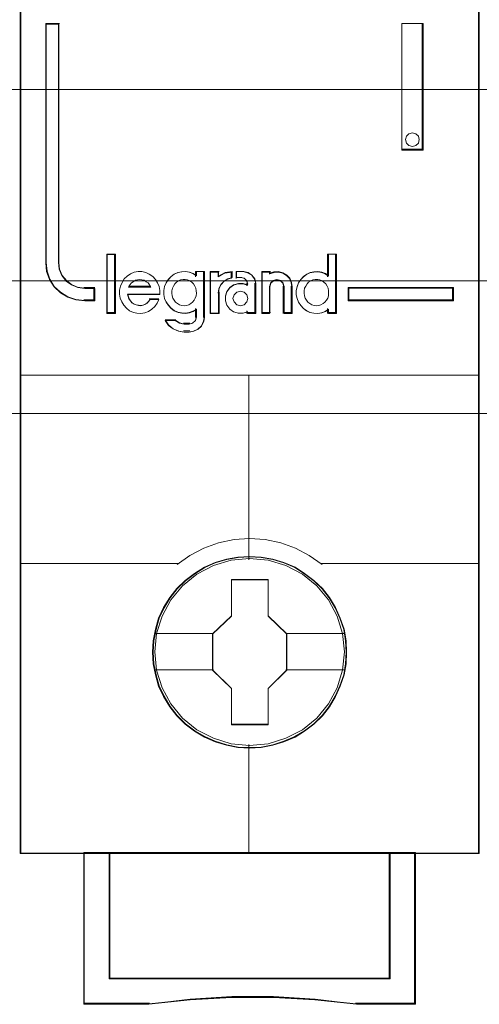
# Model space of a CAD drawing. Header units: millimetres. Extents: x 12819 to 17524, y -4386 to -1138.
# Tile 41 of 94: x 13078.94 to 13080.74, y -4218.69 to -4214.84. Entities that reach past the tile are written whole.
import ezdxf

# ---------------------------------------------------------------- set-up
doc = ezdxf.new("R2010")
doc.units = ezdxf.units.MM
doc.layers.get('0').update_dxf_attribs({"lineweight": 15})
for name, color, linetype, lineweight in [('30', 7, 'Continuous', 15), ('45', 7, 'Continuous', 15), ('50', 7, 'Continuous', 15)]:
    doc.layers.add(name, color=color, linetype=linetype, lineweight=lineweight)

# ---------------------------------------------------------------- blocks, each defined once
blk = doc.blocks.new('*U372')
at = {"layer": '50', "color": 7}
blk.add_lwpolyline([(61.985145, -287.348144), (386.014855, -287.348144), (386.014855, -333.652546), (61.985145, -333.652546), (61.985145, -287.348144)], dxfattribs=at)
blk = doc.blocks.new('*U373')
at = {"layer": '30', "color": 7}
blk.add_lwpolyline([(51.982287, -292.47731), (396.085575, -292.47731), (396.085575, -328.45355), (51.982287, -328.45355), (51.982287, -292.47731)], close=True, dxfattribs=at)
for points in [[(51.982287, -292.47731), (396.085575, -292.47731), (396.085575, -328.45355), (51.982287, -328.45355), (51.982287, -292.47731)], [(51.982287, -299.973955), (396.085575, -299.973955), (396.085575, -320.959157), (51.982287, -320.959157), (51.982287, -299.973955)]]:
    blk.add_lwpolyline(points, dxfattribs=at)
blk = doc.blocks.new('*U377')
at = {"layer": '45', "color": 7}
for points in [[(187.977723, -269.223742), (170.023701, -269.223742), (170.023701, -350.871405), (187.977723, -350.871405), (187.977723, -269.223742)], [(172.946291, -329.24196), (172.946291, -328.75328), (172.544302, -328.75328), (172.272535, -328.714845), (172.034738, -328.61052), (171.825251, -328.462269), (171.661058, -328.25911), (171.553484, -328.017516), (171.525174, -327.753959), (171.525174, -318.38669), (171.021273, -318.38669), (171.021273, -327.753959), (171.055243, -328.088896), (171.162818, -328.407361), (171.343996, -328.687391), (171.593116, -328.918004), (171.881869, -329.093709), (172.198931, -329.203524), (172.544302, -329.24196), (172.946291, -329.24196)], [(184.951078, -318.38669), (184.951078, -323.344658), (185.788042, -323.344658), (185.788042, -318.38669), (184.951078, -318.38669)], [(185.602756, -322.794324), (185.638746, -322.924274), (185.602756, -323.066037), (185.506784, -323.154639), (185.368823, -323.195987), (185.236861, -323.154639), (185.140888, -323.066037), (185.104898, -322.924274), (185.140888, -322.794324), (185.236861, -322.693908), (185.368823, -322.664374), (185.506784, -322.693908), (185.602756, -322.794324)], [(173.731228, -329.717258), (173.731228, -327.426366), (173.423587, -327.426366), (173.423587, -329.717258), (173.731228, -329.717258)], [(186.980151, -328.717104), (182.860928, -328.717104), (182.860928, -329.24196), (186.980151, -329.24196), (186.980151, -328.717104)], [(182.795328, -342.995694), (182.773036, -342.544669), (182.700587, -342.093645), (182.544543, -341.659121), (182.366206, -341.246598), (182.13214, -340.850577), (181.847916, -340.504058), (181.519108, -340.185041), (181.151289, -339.904525), (180.777897, -339.662512), (180.343202, -339.475502), (179.91408, -339.348995), (179.457093, -339.266491), (179.000105, -339.238989), (178.543118, -339.266491), (178.097277, -339.348995), (177.645863, -339.475502), (177.23346, -339.662512), (176.843349, -339.904525), (176.481103, -340.185041), (176.146722, -340.504058), (175.879217, -340.850577), (175.634004, -341.246598), (175.438949, -341.659121), (175.316343, -342.093645), (175.227174, -342.544669), (175.199309, -342.995694), (175.227174, -343.446718), (175.316343, -343.881242), (175.438949, -344.315766), (175.634004, -344.728288), (175.879217, -345.12431), (176.146722, -345.481829), (176.481103, -345.806347), (176.843349, -346.081362), (177.23346, -346.312374), (177.645863, -346.499384), (178.097277, -346.631392), (178.543118, -346.724897), (179.000105, -346.746898), (179.457093, -346.724897), (179.91408, -346.631392), (180.343202, -346.499384), (180.777897, -346.312374), (181.151289, -346.081362), (181.519108, -345.806347), (181.847916, -345.481829), (182.13214, -345.12431), (182.366206, -344.728288), (182.544543, -344.315766), (182.700587, -343.881242), (182.773036, -343.446718), (182.795328, -342.995694)], [(182.795328, -342.995694), (182.773036, -342.544669), (182.700587, -342.093645), (182.544543, -341.659121), (182.366206, -341.246598), (182.13214, -340.850577), (181.847916, -340.504058), (181.519108, -340.185041), (181.151289, -339.904525), (180.777897, -339.662512), (180.343202, -339.475502), (179.91408, -339.348995), (179.457093, -339.266491), (179.000105, -339.238989), (178.543118, -339.266491), (178.097277, -339.348995), (177.645863, -339.475502), (177.23346, -339.662512), (176.843349, -339.904525), (176.481103, -340.185041), (176.146722, -340.504058), (175.879217, -340.850577), (175.634004, -341.246598), (175.438949, -341.659121), (175.316343, -342.093645), (175.227174, -342.544669), (175.199309, -342.995694), (175.227174, -343.446718), (175.316343, -343.881242), (175.438949, -344.315766), (175.634004, -344.728288), (175.879217, -345.12431), (176.146722, -345.481829), (176.481103, -345.806347), (176.843349, -346.081362), (177.23346, -346.312374), (177.645863, -346.499384), (178.097277, -346.631392), (178.543118, -346.724897), (179.000105, -346.746898), (179.457093, -346.724897), (179.91408, -346.631392), (180.343202, -346.499384), (180.777897, -346.312374), (181.151289, -346.081362), (181.519108, -345.806347), (181.847916, -345.481829), (182.13214, -345.12431), (182.366206, -344.728288), (182.544543, -344.315766), (182.700587, -343.881242), (182.773036, -343.446718), (182.795328, -342.995694)], [(182.777232, -342.994553), (182.755053, -342.545829), (182.68297, -342.097105), (182.527716, -341.664798), (182.350282, -341.254379), (182.117401, -340.860378), (181.834616, -340.515626), (181.507472, -340.198236), (181.141516, -339.919152), (180.770014, -339.678373), (180.337519, -339.492316), (179.91057, -339.366455), (179.455896, -339.284371), (179.001222, -339.25701), (178.546549, -339.284371), (178.102964, -339.366455), (177.653836, -339.492316), (177.24352, -339.678373), (176.855384, -339.919152), (176.494972, -340.198236), (176.162284, -340.515626), (175.896134, -340.860378), (175.652162, -341.254379), (175.458094, -341.664798), (175.336109, -342.097105), (175.247392, -342.545829), (175.219668, -342.994553), (175.247392, -343.443277), (175.336109, -343.875585), (175.458094, -344.307892), (175.652162, -344.718311), (175.896134, -345.112312), (176.162284, -345.468008), (176.494972, -345.790871), (176.855384, -346.064483), (177.24352, -346.294317), (177.653836, -346.480373), (178.102964, -346.611707), (178.546549, -346.704736), (179.001222, -346.726625), (179.455896, -346.704736), (179.91057, -346.611707), (180.337519, -346.480373), (180.770014, -346.294317), (181.141516, -346.064483), (181.507472, -345.790871), (181.834616, -345.468008), (182.117401, -345.112312), (182.350282, -344.718311), (182.527716, -344.307892), (182.68297, -343.875585), (182.755053, -343.443277), (182.777232, -342.994553)], [(178.286943, -340.140028), (179.731342, -340.140028), (179.731342, -341.56724), (180.456352, -342.27258), (180.456352, -343.699791), (179.731342, -344.416153), (179.731342, -345.832343), (178.286943, -345.832343), (178.286943, -344.416153), (177.545072, -343.699791), (177.545072, -342.27258), (178.286943, -341.56724), (178.286943, -340.140028)], [(178.286943, -340.140028), (179.731342, -340.140028), (179.731342, -340.140028), (179.731342, -341.56724), (179.731342, -341.56724), (180.456352, -342.27258), (180.456352, -342.27258), (180.456352, -343.699791), (180.456352, -343.699791), (179.731342, -344.416153), (179.731342, -344.416153), (179.731342, -345.832343), (179.731342, -345.832343), (178.286943, -345.832343), (178.286943, -345.832343), (178.286943, -344.416153), (178.286943, -344.416153), (177.545072, -343.699791), (177.545072, -343.699791), (177.545072, -342.27258), (177.545072, -342.27258), (178.286943, -341.56724), (178.286943, -341.56724), (178.286943, -340.140028), (178.286943, -340.140028)], [(178.295816, -340.160302), (179.722259, -340.160302), (179.722259, -341.577912), (180.438255, -342.278507), (180.438255, -343.696117), (179.722259, -344.407659), (179.722259, -345.814322), (178.295816, -345.814322), (178.295816, -344.407659), (177.563169, -343.696117), (177.563169, -342.278507), (178.295816, -341.577912), (178.295816, -340.160302)], [(184.494176, -350.83311), (184.494176, -355.778646), (173.507248, -355.778646), (173.507248, -350.83311), (172.511974, -350.83311), (172.511974, -356.775464), (175.05298, -356.775464), (176.670994, -356.599231), (178.300128, -356.511114), (179.929263, -356.511114), (181.558398, -356.599231), (183.181972, -356.775464), (185.48945, -356.775464), (185.48945, -350.83311), (184.494176, -350.83311)], [(178.99515, -350.83311), (173.505021, -350.83311), (173.505021, -355.784321), (184.496402, -355.784321), (184.496402, -350.83311), (178.99515, -350.83311)], [(184.496402, -355.784321), (184.496402, -350.83311), (178.99515, -350.83311), (173.505021, -350.83311), (173.505021, -355.784321), (184.496402, -355.784321)]]:
    blk.add_lwpolyline(points, close=True, dxfattribs=at)
at = {"layer": '45', "color": 139}
for points in [[(187.977723, -269.223742), (170.023701, -269.223742), (170.023701, -350.871405), (187.977723, -350.871405), (187.977723, -269.223742)], [(185.638746, -322.924274), (185.602756, -322.794324), (185.506784, -322.693908), (185.368823, -322.664374), (185.236861, -322.693908), (185.140888, -322.794324), (185.104898, -322.924274), (185.140888, -323.066037), (185.236861, -323.154639), (185.368823, -323.195987), (185.506784, -323.154639), (185.602756, -323.066037), (185.638746, -322.924274)], [(176.434276, -329.428925), (176.532474, -329.41755), (176.61912, -329.389113), (176.699988, -329.343613), (176.769305, -329.286738), (176.832844, -329.207113), (176.873279, -329.133175), (176.902161, -329.036488), (176.925266, -328.9398), (176.913713, -328.843113), (176.896384, -328.746426), (176.85595, -328.661113), (176.803963, -328.570113), (176.734646, -328.507551), (176.659554, -328.456363), (176.572909, -328.416551), (176.480487, -328.399488), (176.393842, -328.399488), (176.295644, -328.416551), (176.220551, -328.456363), (176.139683, -328.507551), (176.070366, -328.570113), (176.024156, -328.661113), (175.983721, -328.746426), (175.954839, -328.843113), (175.954839, -328.9398), (175.966392, -329.036488), (175.995274, -329.133175), (176.041485, -329.207113), (176.099248, -329.286738), (176.180117, -329.343613), (176.260986, -329.389113), (176.347631, -329.41755), (176.434276, -329.428925)], [(181.611137, -329.428925), (181.7038, -329.41755), (181.790671, -329.389113), (181.877543, -329.343613), (181.94704, -329.286738), (182.004954, -329.207113), (182.057077, -329.133175), (182.086034, -329.036488), (182.091826, -328.9398), (182.091826, -328.843113), (182.074451, -328.746426), (182.033911, -328.661113), (181.975997, -328.570113), (181.9065, -328.507551), (181.837003, -328.456363), (181.750131, -328.416551), (181.66326, -328.399488), (181.564805, -328.399488), (181.477934, -328.416551), (181.391062, -328.456363), (181.309982, -328.507551), (181.252068, -328.570113), (181.194153, -328.661113), (181.153613, -328.746426), (181.130448, -328.843113), (181.130448, -328.9398), (181.14203, -329.036488), (181.170988, -329.133175), (181.22311, -329.207113), (181.281025, -329.286738), (181.350522, -329.343613), (181.437394, -329.389113), (181.524265, -329.41755), (181.611137, -329.428925)], [(178.931719, -329.140593), (178.890032, -328.999369), (178.782838, -328.893451), (178.639912, -328.85226), (178.496987, -328.893451), (178.389792, -328.999369), (178.348106, -329.140593), (178.389792, -329.281817), (178.496987, -329.387735), (178.639912, -329.428925), (178.782838, -329.387735), (178.890032, -329.281817), (178.931719, -329.140593)], [(182.707108, -342.983435), (182.634652, -342.262669), (182.428431, -341.580418), (182.082873, -340.947685), (181.625843, -340.391981), (181.062917, -339.940815), (180.416388, -339.599689), (179.719697, -339.390612), (178.995138, -339.324588), (178.276153, -339.390612), (177.585036, -339.599689), (176.938507, -339.940815), (176.37558, -340.391981), (175.918551, -340.947685), (175.572992, -341.580418), (175.361198, -342.262669), (175.294316, -342.983435), (175.361198, -343.698698), (175.572992, -344.386451), (175.918551, -345.013682), (176.37558, -345.569387), (176.938507, -346.026055), (177.585036, -346.361678), (178.276153, -346.576257), (178.995138, -346.647784), (179.719697, -346.576257), (180.416388, -346.361678), (181.062917, -346.026055), (181.625843, -345.569387), (182.082873, -345.013682), (182.428431, -344.386451), (182.634652, -343.698698), (182.707108, -342.983435)]]:
    blk.add_lwpolyline(points, close=True, dxfattribs=at)
at = {"layer": '45', "color": 59}
for points in [[(187.959626, -269.244015), (170.041798, -269.244015), (170.041798, -350.853384), (187.959626, -350.853384), (187.959626, -269.244015)], [(184.951078, -318.38669), (184.951078, -323.344658), (185.788042, -323.344658), (185.788042, -318.38669), (184.951078, -318.38669)], [(185.602756, -322.794324), (185.638746, -322.924274), (185.602756, -323.066037), (185.506784, -323.154639), (185.368823, -323.195987), (185.236861, -323.154639), (185.140888, -323.066037), (185.104898, -322.924274), (185.140888, -322.794324), (185.236861, -322.693908), (185.368823, -322.664374), (185.506784, -322.693908), (185.602756, -322.794324)], [(173.749325, -329.735279), (173.749325, -327.408345), (173.405491, -327.408345), (173.405491, -329.735279), (173.749325, -329.735279)], [(180.827331, -328.83902), (180.827331, -329.000458), (180.855749, -329.150762), (180.912587, -329.289932), (180.997843, -329.423536), (181.105834, -329.534873), (181.230877, -329.629509), (181.361603, -329.690744), (181.50938, -329.724145), (181.662842, -329.735279), (181.816303, -329.707445), (181.958397, -329.651776), (182.083439, -329.568274), (182.083439, -329.735279), (182.401729, -329.735279), (182.401729, -327.408345), (182.083439, -327.408345), (182.083439, -328.265636), (181.958397, -328.182134), (181.816303, -328.132033), (181.662842, -328.104198), (181.50938, -328.115332), (181.361603, -328.143166), (181.230877, -328.209968), (181.105834, -328.29347), (180.997843, -328.404807), (180.912587, -328.538411), (180.855749, -328.688715), (180.827331, -328.83902)], [(173.909931, -328.978659), (173.938329, -329.129983), (173.995125, -329.281307), (174.074639, -329.410213), (174.176871, -329.527909), (174.301822, -329.623187), (174.449491, -329.690442), (174.591481, -329.724069), (174.744829, -329.735279), (174.898178, -329.707256), (175.045847, -329.65121), (175.176477, -329.567141), (175.284389, -329.460654), (175.380942, -329.326144), (175.449097, -329.186029), (175.102643, -329.186029), (175.045847, -329.258889), (174.977692, -329.326144), (174.898178, -329.376585), (174.824343, -329.404608), (174.73915, -329.421422), (174.648276, -329.410213), (174.563083, -329.393399), (174.477889, -329.365376), (174.398375, -329.30933), (174.341579, -329.242075), (174.284783, -329.163611), (174.256386, -329.079542), (174.227988, -328.995473), (175.488854, -328.995473), (175.488854, -328.83294), (175.460456, -328.670407), (175.397981, -328.530293), (175.312787, -328.395782), (175.210554, -328.283691), (175.074245, -328.188413), (174.937935, -328.132367), (174.784586, -328.093135), (174.631238, -328.093135), (174.477889, -328.121158), (174.3359, -328.177204), (174.210949, -328.272482), (174.091678, -328.378969), (174.006484, -328.513479), (173.949688, -328.664803), (173.909931, -328.816126), (173.909931, -328.978659)], [(175.730127, -328.527224), (175.673333, -328.677485), (175.644936, -328.827747), (175.644936, -328.989139), (175.673333, -329.1394), (175.730127, -329.278531), (175.820998, -329.412097), (175.923227, -329.523402), (176.048174, -329.618011), (176.195838, -329.679229), (176.337823, -329.71262), (176.491167, -329.723751), (176.638832, -329.695924), (176.780817, -329.640272), (176.917123, -329.556793), (176.917123, -329.874012), (176.877367, -330.013143), (176.769458, -330.107752), (176.638832, -330.146709), (176.434373, -330.146709), (176.252632, -330.107752), (176.08793, -330.013143), (175.696051, -330.013143), (175.826677, -330.196796), (176.002739, -330.335927), (176.212877, -330.430536), (176.434373, -330.458363), (176.638832, -330.458363), (176.820573, -330.430536), (176.979596, -330.347058), (177.115902, -330.224622), (177.201093, -330.0521), (177.235169, -329.874012), (177.235169, -328.093135), (176.917123, -328.093135), (176.917123, -328.254527), (176.780817, -328.171048), (176.638832, -328.120961), (176.491167, -328.093135), (176.337823, -328.104265), (176.195838, -328.132091), (176.048174, -328.198874), (175.923227, -328.282353), (175.820998, -328.393658), (175.730127, -328.527224)], [(177.456852, -328.093135), (177.456852, -329.735279), (177.781618, -329.735279), (177.781618, -328.911404), (177.810614, -328.748871), (177.886007, -328.586338), (178.007794, -328.463037), (178.152779, -328.378969), (178.320961, -328.328527), (178.320961, -328.093135), (178.036791, -328.132367), (177.781618, -328.266877), (177.781618, -328.093135), (177.456852, -328.093135)], [(177.474948, -328.111156), (177.474948, -329.717258), (177.786111, -329.717258), (177.786111, -328.911466), (177.813894, -328.7525), (177.886128, -328.593534), (178.002814, -328.47294), (178.141726, -328.390716), (178.302864, -328.341382), (178.302864, -328.111156), (178.030597, -328.149527), (177.786111, -328.281084), (177.786111, -328.111156), (177.474948, -328.111156)], [(178.106826, -328.883381), (178.049513, -329.051519), (178.049513, -329.242075), (178.106826, -329.410213), (178.221452, -329.567141), (178.364734, -329.668024), (178.553867, -329.724069), (178.737268, -329.724069), (178.92067, -329.668024), (178.92067, -329.735279), (179.241622, -329.735279), (179.241622, -328.558315), (179.201503, -328.378969), (179.092608, -328.227645), (178.937863, -328.132367), (178.754462, -328.093135), (178.490823, -328.093135), (178.490823, -328.328527), (178.679955, -328.328527), (178.794581, -328.35655), (178.880551, -328.446224), (178.92067, -328.558315), (178.92067, -328.625571), (178.737268, -328.569525), (178.553867, -328.569525), (178.364734, -328.625571), (178.221452, -328.732058), (178.106826, -328.883381)], [(179.474615, -328.093135), (179.474615, -329.735279), (179.784105, -329.735279), (179.784105, -328.681616), (179.824224, -328.541502), (179.927387, -328.446224), (180.064938, -328.406992), (180.213952, -328.446224), (180.305652, -328.541502), (180.345771, -328.681616), (180.345771, -329.735279), (180.666724, -329.735279), (180.666724, -328.681616), (180.638067, -328.513479), (180.569292, -328.350946), (180.454666, -328.227645), (180.299921, -328.143576), (180.133714, -328.093135), (179.950312, -328.104344), (179.784105, -328.16039), (179.784105, -328.093135), (179.474615, -328.093135)], [(179.492711, -328.111156), (179.492711, -329.717258), (179.792805, -329.717258), (179.792805, -328.686721), (179.831706, -328.549682), (179.931737, -328.456495), (180.065112, -328.418124), (180.209602, -328.456495), (180.298518, -328.549682), (180.337419, -328.686721), (180.337419, -329.717258), (180.648627, -329.717258), (180.648627, -328.686721), (180.620841, -328.522274), (180.554153, -328.363308), (180.443008, -328.242713), (180.292961, -328.16049), (180.1318, -328.111156), (179.953966, -328.122119), (179.792805, -328.176934), (179.792805, -328.111156), (179.492711, -328.111156)], [(175.082669, -328.61206), (175.129185, -328.705841), (174.262814, -328.705841), (174.315145, -328.61206), (174.373291, -328.537034), (174.443066, -328.487018), (174.530284, -328.430749), (174.611688, -328.411992), (174.698907, -328.399488), (174.786125, -328.411992), (174.873344, -328.430749), (174.954748, -328.487018), (175.024523, -328.537034), (175.082669, -328.61206)], [(175.129185, -328.705841), (174.262814, -328.705841), (174.315145, -328.61206), (174.373291, -328.537034), (174.443066, -328.487018), (174.530284, -328.430749), (174.611688, -328.411992), (174.698907, -328.399488), (174.786125, -328.411992), (174.873344, -328.430749), (174.954748, -328.487018), (175.024523, -328.537034), (175.082669, -328.61206), (175.129185, -328.705841)], [(176.832844, -329.207113), (176.769305, -329.286738), (176.699988, -329.343613), (176.61912, -329.389113), (176.532474, -329.41755), (176.434276, -329.428925), (176.347631, -329.41755), (176.260986, -329.389113), (176.180117, -329.343613), (176.099248, -329.286738), (176.041485, -329.207113), (175.995274, -329.133175), (175.966392, -329.036488), (175.954839, -328.9398), (175.954839, -328.843113), (175.983721, -328.746426), (176.024156, -328.661113), (176.070366, -328.570113), (176.139683, -328.507551), (176.220551, -328.456363), (176.295644, -328.416551), (176.393842, -328.399488), (176.480487, -328.399488), (176.572909, -328.416551), (176.659554, -328.456363), (176.734646, -328.507551), (176.803963, -328.570113), (176.85595, -328.661113), (176.896384, -328.746426), (176.913713, -328.843113), (176.925266, -328.9398), (176.902161, -329.036488), (176.873279, -329.133175), (176.832844, -329.207113)], [(176.024156, -328.661113), (176.070366, -328.570113), (176.139683, -328.507551), (176.220551, -328.456363), (176.295644, -328.416551), (176.393842, -328.399488), (176.480487, -328.399488), (176.572909, -328.416551), (176.659554, -328.456363), (176.734646, -328.507551), (176.803963, -328.570113), (176.85595, -328.661113), (176.896384, -328.746426), (176.913713, -328.843113), (176.925266, -328.9398), (176.902161, -329.036488), (176.873279, -329.133175), (176.832844, -329.207113), (176.769305, -329.286738), (176.699988, -329.343613), (176.61912, -329.389113), (176.532474, -329.41755), (176.434276, -329.428925), (176.347631, -329.41755), (176.260986, -329.389113), (176.180117, -329.343613), (176.099248, -329.286738), (176.041485, -329.207113), (175.995274, -329.133175), (175.966392, -329.036488), (175.954839, -328.9398), (175.954839, -328.843113), (175.983721, -328.746426), (176.024156, -328.661113)], [(181.750131, -328.416551), (181.837003, -328.456363), (181.9065, -328.507551), (181.975997, -328.570113), (182.033911, -328.661113), (182.074451, -328.746426), (182.091826, -328.843113), (182.091826, -328.9398), (182.086034, -329.036488), (182.057077, -329.133175), (182.004954, -329.207113), (181.94704, -329.286738), (181.877543, -329.343613), (181.790671, -329.389113), (181.7038, -329.41755), (181.611137, -329.428925), (181.524265, -329.41755), (181.437394, -329.389113), (181.350522, -329.343613), (181.281025, -329.286738), (181.22311, -329.207113), (181.170988, -329.133175), (181.14203, -329.036488), (181.130448, -328.9398), (181.130448, -328.843113), (181.153613, -328.746426), (181.194153, -328.661113), (181.252068, -328.570113), (181.309982, -328.507551), (181.391062, -328.456363), (181.477934, -328.416551), (181.564805, -328.399488), (181.66326, -328.399488), (181.750131, -328.416551)], [(181.153613, -328.746426), (181.194153, -328.661113), (181.252068, -328.570113), (181.309982, -328.507551), (181.391062, -328.456363), (181.477934, -328.416551), (181.564805, -328.399488), (181.66326, -328.399488), (181.750131, -328.416551), (181.837003, -328.456363), (181.9065, -328.507551), (181.975997, -328.570113), (182.033911, -328.661113), (182.074451, -328.746426), (182.091826, -328.843113), (182.091826, -328.9398), (182.086034, -329.036488), (182.057077, -329.133175), (182.004954, -329.207113), (181.94704, -329.286738), (181.877543, -329.343613), (181.790671, -329.389113), (181.7038, -329.41755), (181.611137, -329.428925), (181.524265, -329.41755), (181.437394, -329.389113), (181.350522, -329.343613), (181.281025, -329.286738), (181.22311, -329.207113), (181.170988, -329.133175), (181.14203, -329.036488), (181.130448, -328.9398), (181.130448, -328.843113), (181.153613, -328.746426)], [(186.962055, -328.735125), (182.879025, -328.735125), (182.879025, -329.223939), (186.962055, -329.223939), (186.962055, -328.735125)], [(178.890032, -328.999369), (178.931719, -329.140593), (178.890032, -329.281817), (178.782838, -329.387735), (178.639912, -329.428925), (178.496987, -329.387735), (178.389792, -329.281817), (178.348106, -329.140593), (178.389792, -328.999369), (178.496987, -328.893451), (178.639912, -328.85226), (178.782838, -328.893451), (178.890032, -328.999369)], [(178.348106, -329.140593), (178.389792, -328.999369), (178.496987, -328.893451), (178.639912, -328.85226), (178.782838, -328.893451), (178.890032, -328.999369), (178.931719, -329.140593), (178.890032, -329.281817), (178.782838, -329.387735), (178.639912, -329.428925), (178.496987, -329.387735), (178.389792, -329.281817), (178.348106, -329.140593)], [(184.494176, -350.83311), (184.494176, -355.778646), (173.507248, -355.778646), (173.507248, -350.83311), (172.511974, -350.83311), (172.511974, -356.775464), (175.05298, -356.775464), (176.670994, -356.599231), (178.300128, -356.511114), (179.929263, -356.511114), (181.558398, -356.599231), (183.181972, -356.775464), (185.48945, -356.775464), (185.48945, -350.83311), (184.494176, -350.83311)], [(184.476767, -350.851131), (184.476767, -355.766671), (173.522395, -355.766671), (173.522395, -350.851131), (172.530071, -350.851131), (172.530071, -356.757443), (175.063547, -356.757443), (176.676766, -356.582279), (178.301073, -356.494697), (179.925381, -356.494697), (181.549688, -356.582279), (183.168451, -356.757443), (185.469091, -356.757443), (185.469091, -350.851131), (184.476767, -350.851131)], [(178.99515, -350.83311), (173.505021, -350.83311), (173.505021, -355.784321), (184.496402, -355.784321), (184.496402, -350.83311), (178.99515, -350.83311)], [(184.496402, -355.784321), (184.496402, -350.83311), (178.99515, -350.83311), (173.505021, -350.83311), (173.505021, -355.784321), (184.496402, -355.784321)], [(178.995168, -350.851131), (173.523118, -350.851131), (173.523118, -355.7663), (184.478306, -355.7663), (184.478306, -350.851131), (178.995168, -350.851131)]]:
    blk.add_lwpolyline(points, close=True, dxfattribs=at)
at = {"layer": '45', "color": 139}
for points in [[(171.021273, -318.38669), (171.021273, -327.75975)], [(171.021273, -318.38669), (171.55512, -318.38669)], [(171.514403, -318.38669), (171.514403, -327.75975)], [(184.951078, -323.344658), (184.951078, -318.38669)], [(184.951078, -318.38669), (185.788042, -318.38669)], [(185.747325, -323.344658), (185.747325, -318.38669)], [(184.951078, -323.304112), (185.788042, -323.304112)], [(173.405491, -327.408345), (173.405491, -329.735279)], [(173.405491, -327.408345), (173.749325, -327.408345)], [(173.708607, -327.408345), (173.708607, -329.735279)], [(182.051109, -327.408345), (182.051109, -328.291363)], [(182.051109, -327.408345), (182.401729, -327.408345)], [(182.361012, -327.408345), (182.361012, -329.735279)], [(171.021273, -327.721456), (171.055431, -328.06371), (171.163598, -328.389131), (171.345774, -328.675278), (171.596266, -328.910928), (171.88661, -329.09047), (172.205418, -329.202685), (172.552692, -329.24196)], [(171.514403, -327.721456), (171.543244, -327.994144), (171.652841, -328.244108), (171.820121, -328.454305), (172.033547, -328.607693), (172.275815, -328.715632), (172.552692, -328.755399)], [(175.488854, -328.995473), (175.488854, -328.83294), (175.460456, -328.670407), (175.397981, -328.530293), (175.312787, -328.395782), (175.210554, -328.283691), (175.074245, -328.188413), (174.937935, -328.132367), (174.784586, -328.093135), (174.631238, -328.093135), (174.477889, -328.121158), (174.3359, -328.177204), (174.210949, -328.272482), (174.091678, -328.378969), (174.006484, -328.513479), (173.949688, -328.664803), (173.909931, -328.816126), (173.909931, -328.978659), (173.938329, -329.129983), (173.995125, -329.281307), (174.074639, -329.410213), (174.176871, -329.527909), (174.301822, -329.623187), (174.449491, -329.690442), (174.591481, -329.724069), (174.744829, -329.735279), (174.898178, -329.707256), (175.045847, -329.65121), (175.176477, -329.567141), (175.284389, -329.460654), (175.380942, -329.326144), (175.449097, -329.186029)], [(176.925266, -328.255668), (176.788088, -328.171599), (176.645194, -328.121158), (176.496584, -328.093135), (176.342259, -328.104344), (176.199365, -328.132367), (176.050755, -328.199622), (175.925008, -328.283691), (175.822125, -328.395782), (175.730673, -328.530293), (175.673515, -328.681616), (175.644936, -328.83294), (175.644936, -328.995473), (175.673515, -329.146797), (175.730673, -329.286912), (175.822125, -329.421422), (175.925008, -329.533514), (176.050755, -329.628791), (176.199365, -329.690442), (176.342259, -329.724069), (176.496584, -329.735279), (176.645194, -329.707256), (176.788088, -329.65121), (176.925266, -329.567141)], [(176.884549, -328.093135), (176.884549, -328.291363)], [(176.884549, -328.093135), (177.235169, -328.093135)], [(177.196714, -328.093135), (177.196714, -329.88395)], [(177.456852, -328.093135), (177.456852, -329.735279)], [(177.456852, -328.093135), (177.807472, -328.093135)], [(178.320961, -328.093135), (178.02896, -328.140439), (177.766755, -328.302626)], [(177.766755, -328.093135), (177.766755, -328.302626)], [(178.320961, -328.3229), (178.148144, -328.375533), (177.999164, -328.463254), (177.87402, -328.591912), (177.796551, -328.761507), (177.766755, -328.931101)], [(178.282506, -328.093135), (178.282506, -328.361194)], [(178.477044, -328.093135), (178.477044, -328.361194)], [(178.771112, -328.093135), (178.477044, -328.093135)], [(178.477044, -328.3229), (178.698726, -328.3229)], [(178.931719, -328.586454), (178.886101, -328.457891), (178.788347, -328.35504), (178.658009, -328.3229)], [(179.241622, -328.586454), (179.199521, -328.396258), (179.085247, -328.235781), (178.922857, -328.13474), (178.730395, -328.093135)], [(179.474615, -328.093135), (179.474615, -329.735279)], [(179.474615, -328.093135), (179.813925, -328.093135)], [(180.666724, -328.705841), (180.637714, -328.530782), (180.568089, -328.361559), (180.452048, -328.233182), (180.295392, -328.145652), (180.127133, -328.093135), (179.941467, -328.104805), (179.773208, -328.163158)], [(179.773208, -328.093135), (179.773208, -328.196754)], [(182.091826, -328.255668), (181.965948, -328.171599), (181.822906, -328.121158), (181.66842, -328.093135), (181.513934, -328.104344), (181.36517, -328.132367), (181.233571, -328.199622), (181.107694, -328.283691), (180.998982, -328.395782), (180.913156, -328.530293), (180.855939, -328.681616), (180.827331, -328.83294), (180.827331, -328.995473), (180.855939, -329.146797), (180.913156, -329.286912), (180.998982, -329.421422), (181.107694, -329.533514), (181.233571, -329.628791), (181.36517, -329.690442), (181.513934, -329.724069), (181.66842, -329.735279), (181.822906, -329.707256), (181.965948, -329.65121), (182.091826, -329.567141)], [(172.511974, -328.717104), (172.946291, -328.717104)], [(172.905574, -328.717104), (172.905574, -329.24196)], [(172.905574, -328.717104), (172.905574, -329.24196)], [(175.129185, -328.705841), (175.082669, -328.61206), (175.024523, -328.537034), (174.954748, -328.487018), (174.873344, -328.430749), (174.786125, -328.411992), (174.698907, -328.399488), (174.611688, -328.411992), (174.530284, -328.430749), (174.443066, -328.487018), (174.373291, -328.537034), (174.315145, -328.61206), (174.262814, -328.705841)], [(174.262814, -328.667547), (175.129185, -328.667547)], [(178.931719, -328.613813), (178.745991, -328.55717), (178.560264, -328.55717), (178.368732, -328.613813), (178.223633, -328.721435), (178.107553, -328.874371), (178.049513, -329.0443), (178.049513, -329.236886), (178.107553, -329.406815), (178.223633, -329.565415), (178.368732, -329.667373), (178.560264, -329.724016), (178.745991, -329.724016), (178.931719, -329.667373)], [(178.891002, -328.545907), (178.891002, -328.651779)], [(179.203167, -328.545907), (179.203167, -329.735279)], [(180.356821, -328.705841), (180.315134, -328.549539), (180.21985, -328.443253), (180.065014, -328.399488), (179.922089, -328.443253), (179.814894, -328.549539), (179.773208, -328.705841)], [(179.773208, -328.667547), (179.773208, -329.735279)], [(180.316104, -328.667547), (180.316104, -329.735279)], [(180.626007, -328.667547), (180.626007, -329.735279)], [(182.860928, -328.717104), (186.980151, -328.717104)], [(182.860928, -328.717104), (182.860928, -329.24196)], [(186.939434, -329.24196), (186.939434, -328.717104)], [(174.219834, -328.973901), (175.488854, -328.973901)], [(174.219834, -328.973901), (174.248845, -329.063708), (174.277855, -329.153516), (174.335876, -329.237336), (174.393896, -329.309182), (174.475125, -329.369054), (174.562156, -329.398989), (174.649186, -329.416951), (174.742019, -329.428925), (174.82905, -329.410964), (174.904477, -329.381028), (174.985706, -329.327143), (175.05533, -329.255297), (175.113351, -329.177464)], [(175.072634, -329.158614), (175.450399, -329.158614)], [(177.456852, -329.735279), (177.807472, -329.735279), (177.807472, -328.890554)], [(172.511974, -329.203666), (172.946291, -329.203666)], [(176.884549, -329.532545), (176.884549, -329.88395)], [(182.051109, -329.532545), (182.051109, -329.735279)], [(182.860928, -329.203666), (186.980151, -329.203666)], [(173.405491, -329.694732), (173.749325, -329.694732)], [(176.613101, -330.458363), (176.802684, -330.429079), (176.968568, -330.341227), (177.110755, -330.212379), (177.199622, -330.030819), (177.235169, -329.843403)], [(176.613101, -330.152009), (176.759627, -330.107923), (176.880671, -330.000855), (176.925266, -329.843403)], [(178.891002, -329.629407), (178.891002, -329.735279)], [(178.891002, -329.694732), (179.241622, -329.694732)], [(179.474615, -329.694732), (179.813925, -329.694732)], [(180.316104, -329.694732), (180.666724, -329.694732)], [(182.051109, -329.694732), (182.401729, -329.694732)], [(175.694702, -329.980812), (175.829173, -330.177801), (176.010417, -330.327036), (176.22674, -330.428516), (176.454756, -330.458363)], [(175.694702, -329.980812), (176.115446, -329.980812)], [(176.076991, -329.980812), (176.256584, -330.102077), (176.454756, -330.152009)], [(176.414039, -330.111462), (176.653818, -330.111462)], [(176.653818, -330.417816), (176.414039, -330.417816)], [(170.023701, -332.152316), (187.977723, -332.152316)], [(178.974698, -332.152316), (178.974698, -339.36964)], [(181.840736, -339.561111), (181.327207, -339.208447), (180.791351, -338.918353), (180.216422, -338.71358), (179.608001, -338.582753), (178.993999, -338.542936), (178.391161, -338.582753), (177.78274, -338.71358), (177.207811, -338.918353), (176.660791, -339.208447), (176.158425, -339.561111)], [(170.023701, -339.522816), (176.199143, -339.522816)], [(181.802281, -339.522816), (187.977723, -339.522816)], [(178.974698, -346.602732), (178.974698, -350.871405)], [(172.511974, -350.83311), (172.511974, -356.775464)], [(173.505021, -350.83311), (173.505021, -355.784321)], [(184.457947, -355.784321), (184.457947, -350.83311)], [(185.448732, -350.83311), (185.448732, -356.775464)], [(173.505021, -355.746026), (184.496402, -355.746026)], [(183.188928, -356.775464), (181.562468, -356.574232), (179.930438, -356.473616), (178.298408, -356.473616), (176.666378, -356.574232), (175.045489, -356.775464)], [(175.083944, -356.73717), (172.511974, -356.73717)], [(185.48945, -356.73717), (183.148211, -356.73717)]]:
    blk.add_lwpolyline(points, dxfattribs=at)
at = {"layer": '45', "color": 1}
for points in [[(172.946291, -329.24196), (172.946291, -328.75328), (172.544302, -328.75328), (172.272535, -328.714845), (172.034738, -328.61052), (171.825251, -328.462269), (171.661058, -328.25911), (171.553484, -328.017516), (171.525174, -327.753959), (171.525174, -318.38669), (171.021273, -318.38669), (171.021273, -327.753959), (171.055243, -328.088896), (171.162818, -328.407361), (171.343996, -328.687391), (171.593116, -328.918004), (171.881869, -329.093709), (172.198931, -329.203524), (172.544302, -329.24196), (172.946291, -329.24196)], [(172.925932, -329.223939), (172.925932, -328.736882), (172.531974, -328.736882), (172.265635, -328.698574), (172.032589, -328.594596), (171.827287, -328.446837), (171.666374, -328.244353), (171.560948, -328.003561), (171.533205, -327.740878), (171.533205, -318.404711), (171.039369, -318.404711), (171.039369, -327.740878), (171.072661, -328.074704), (171.178087, -328.392112), (171.355646, -328.671212), (171.599789, -328.901059), (171.882774, -329.07618), (172.193502, -329.185631), (172.531974, -329.223939), (172.925932, -329.223939)], [(186.980151, -328.717104), (182.860928, -328.717104), (182.860928, -329.24196), (186.980151, -329.24196), (186.980151, -328.717104)]]:
    blk.add_lwpolyline(points, close=True, dxfattribs=at)
at = {"layer": '45', "color": 7}
for points in [[(175.271695, -342.25747), (177.585789, -342.25747)], [(180.415635, -342.25747), (182.722942, -342.25747)], [(175.271695, -343.676607), (177.585789, -343.676607)], [(180.415635, -343.676607), (182.722942, -343.676607)]]:
    blk.add_lwpolyline(points, dxfattribs=at)
at = {"layer": '45', "color": 140}
blk.add_lwpolyline([(184.478306, -355.7663), (184.478306, -350.851131), (178.995168, -350.851131), (173.523118, -350.851131), (173.523118, -355.7663), (184.478306, -355.7663)], close=True, dxfattribs=at)

msp = doc.modelspace()

# ---------------------------------------------------------------- block references
at = {"xscale": 0.1000000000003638, "yscale": 0.1000000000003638, "zscale": 0.1000000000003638}
for name in ['*U373', '*U372', '*U377']:
    msp.add_blockref(name, (13061.9398, -4183.0131), dxfattribs=at)

doc.saveas('drawing.dxf')
